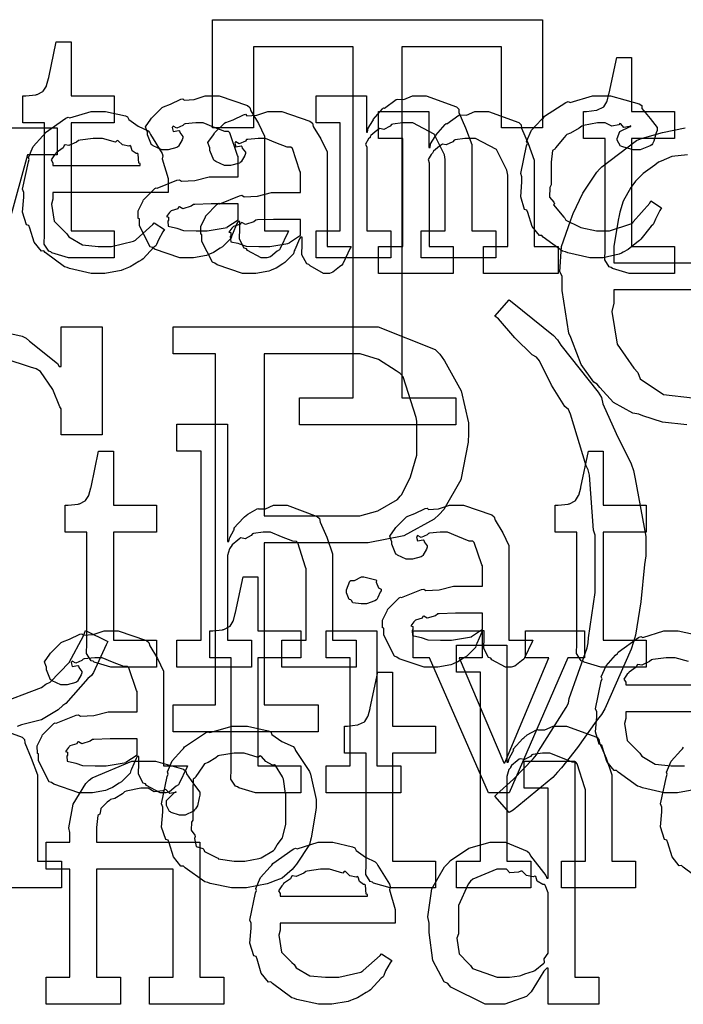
# Model space of a CAD drawing. Extents: x 0 to 8.5, y 0 to 11.
# Tile 246 of 256: x 6.259 to 6.601, y 5.648 to 6.155. Entities that reach past the tile are written whole.
import ezdxf

# ---------------------------------------------------------------- set-up
doc = ezdxf.new("R2010")
doc.units = 0
doc.layers.get('0').update_dxf_attribs({"linetype": 'CONTINUOUS'})

msp = doc.modelspace()

# ---------------------------------------------------------------- linework, layer by layer
at = {"color": 0}
for points in [[(6.40315, 5.96029), (6.43072, 5.96029), (6.43072, 6.14085), (6.3795, 6.14085), (6.3795, 6.09918), (6.35846, 6.09918), (6.35846, 6.15474), (6.52815, 6.15474), (6.52815, 6.09918), (6.50711, 6.09918), (6.50711, 6.14085), (6.45589, 6.14085), (6.45589, 5.96029), (6.48367, 5.96029), (6.48367, 5.9464), (6.40315, 5.9464), (6.40315, 5.96029)], [(6.28733, 6.03228), (6.28429, 6.03228), (6.27572, 6.03483), (6.27518, 6.03532), (6.27414, 6.0356), (6.27175, 6.03928), (6.27192, 6.04449), (6.27192, 6.04617), (6.27192, 6.10172), (6.26085, 6.10172), (6.26085, 6.11561), (6.26237, 6.11561), (6.26237, 6.11561), (6.26747, 6.11615), (6.26779, 6.11626), (6.26812, 6.11632), (6.27106, 6.11783), (6.27126, 6.118), (6.27126, 6.118), (6.27289, 6.12056), (6.273, 6.12082), (6.273, 6.12082), (6.27399, 6.12457), (6.27408, 6.12494), (6.278, 6.14339), (6.2856, 6.14339), (6.2856, 6.11561), (6.30772, 6.11561), (6.30772, 6.10172), (6.2856, 6.10172), (6.2856, 6.04617), (6.30772, 6.04617), (6.30772, 6.03228), (6.30675, 6.03228), (6.30453, 6.03228), (6.30382, 6.03228), (6.30257, 6.03228), (6.29975, 6.03228), (6.29883, 6.03228), (6.29742, 6.03228), (6.29422, 6.03228), (6.29318, 6.03228), (6.29172, 6.03228), (6.28842, 6.03228), (6.28733, 6.03228)], [(6.57579, 6.02425), (6.57275, 6.02425), (6.56418, 6.02681), (6.56364, 6.02729), (6.56261, 6.02756), (6.56022, 6.03125), (6.56039, 6.03646), (6.56039, 6.03814), (6.56039, 6.09369), (6.54932, 6.09369), (6.54932, 6.10758), (6.55083, 6.10758), (6.55083, 6.10758), (6.55593, 6.10813), (6.55626, 6.10824), (6.55658, 6.10829), (6.55951, 6.10981), (6.55974, 6.10997), (6.55974, 6.10997), (6.56136, 6.11253), (6.56147, 6.11279), (6.56147, 6.11279), (6.56244, 6.11654), (6.56256, 6.11692), (6.56646, 6.13536), (6.57406, 6.13536), (6.57406, 6.10758), (6.59619, 6.10758), (6.59619, 6.09369), (6.57406, 6.09369), (6.57406, 6.03814), (6.59619, 6.03814), (6.59619, 6.02425), (6.59521, 6.02425), (6.59299, 6.02425), (6.59229, 6.02425), (6.59104, 6.02425), (6.58822, 6.02425), (6.58729, 6.02425), (6.58589, 6.02425), (6.58268, 6.02425), (6.58165, 6.02425), (6.58018, 6.02425), (6.57688, 6.02425), (6.57579, 6.02425)], [(6.34636, 6.03228), (6.34164, 6.03228), (6.32861, 6.03662), (6.32747, 6.03749), (6.32622, 6.03797), (6.32075, 6.04872), (6.32075, 6.05225), (6.32021, 6.05251), (6.32015, 6.05643), (6.32238, 6.06093), (6.32269, 6.06158), (6.3226, 6.06168), (6.32867, 6.06787), (6.32943, 6.06831), (6.32992, 6.06808), (6.34011, 6.07221), (6.34136, 6.07243), (6.3425, 6.07167), (6.34933, 6.07206), (6.35667, 6.07394), (6.35915, 6.07394), (6.37153, 6.07394), (6.37153, 6.08436), (6.37121, 6.0849), (6.36735, 6.09646), (6.36654, 6.09717), (6.36469, 6.09717), (6.35889, 6.09944), (6.35351, 6.10172), (6.35178, 6.10172), (6.34978, 6.10172), (6.34435, 6.10118), (6.34375, 6.10107), (6.3431, 6.10032), (6.33996, 6.0989), (6.33822, 6.09993), (6.33789, 6.09978), (6.33789, 6.09956), (6.33762, 6.09924), (6.33817, 6.09728), (6.34104, 6.09782), (6.34136, 6.0976), (6.34153, 6.09668), (6.3431, 6.09462), (6.3431, 6.09392), (6.34283, 6.09293), (6.34093, 6.08968), (6.3405, 6.08936), (6.34006, 6.08897), (6.3355, 6.08783), (6.33399, 6.08783), (6.33236, 6.08783), (6.3279, 6.08985), (6.32747, 6.09022), (6.32693, 6.09044), (6.32487, 6.09549), (6.32487, 6.09717), (6.32471, 6.09717), (6.32383, 6.09961), (6.32667, 6.10357), (6.32704, 6.10411), (6.32731, 6.10449), (6.33247, 6.10954), (6.33311, 6.10997), (6.33311, 6.10992), (6.33681, 6.11128), (6.34212, 6.11388), (6.3431, 6.1141), (6.34381, 6.11333), (6.34901, 6.11372), (6.35465, 6.11561), (6.35656, 6.11561), (6.36182, 6.11561), (6.37631, 6.11057), (6.37761, 6.10954), (6.37804, 6.10792), (6.38206, 6.1014), (6.38519, 6.09483), (6.38519, 6.09261), (6.38519, 6.04617), (6.39757, 6.04617), (6.39714, 6.04525), (6.39328, 6.03711), (6.39279, 6.0364), (6.3916, 6.0356), (6.38818, 6.03282), (6.38639, 6.03228), (6.38585, 6.03228), (6.38336, 6.03228), (6.37642, 6.03608), (6.37587, 6.03683), (6.37468, 6.03722), (6.37224, 6.04183), (6.3724, 6.04753), (6.3724, 6.04943), (6.3724, 6.05094), (6.37153, 6.05094), (6.37099, 6.04997), (6.3686, 6.04438), (6.36828, 6.04378), (6.36794, 6.04232), (6.36399, 6.03836), (6.3635, 6.03792), (6.36236, 6.03722), (6.35894, 6.035), (6.35682, 6.03407), (6.35612, 6.03381), (6.35525, 6.03342), (6.34858, 6.03228), (6.34636, 6.03228)], [(6.41174, 6.04617), (6.4241, 6.04617), (6.4241, 6.10172), (6.41174, 6.10172), (6.41174, 6.11561), (6.43756, 6.11561), (6.43756, 6.09694), (6.43821, 6.09694), (6.43821, 6.09694), (6.43847, 6.0989), (6.44086, 6.10271), (6.44125, 6.10325), (6.44114, 6.10331), (6.4459, 6.10889), (6.44646, 6.10932), (6.44683, 6.10915), (6.4529, 6.11361), (6.45361, 6.11388), (6.45361, 6.11388), (6.45687, 6.11367), (6.46126, 6.11561), (6.46272, 6.11561), (6.46832, 6.11561), (6.48394, 6.10986), (6.48508, 6.10867), (6.48519, 6.10693), (6.48861, 6.09907), (6.49181, 6.0905), (6.49181, 6.08762), (6.49181, 6.04617), (6.50418, 6.04617), (6.50418, 6.03228), (6.46576, 6.03228), (6.46576, 6.04617), (6.47814, 6.04617), (6.47814, 6.08285), (6.47771, 6.08529), (6.47244, 6.09592), (6.46153, 6.10172), (6.45796, 6.10172), (6.45611, 6.10172), (6.45117, 6.10101), (6.45057, 6.10086), (6.44982, 6.09999), (6.4465, 6.09831), (6.4445, 6.09874), (6.44407, 6.09847), (6.44299, 6.09771), (6.43989, 6.09521), (6.43961, 6.0944), (6.43951, 6.09413), (6.43875, 6.09347), (6.43718, 6.09076), (6.43778, 6.08908), (6.43778, 6.08849), (6.43778, 6.04617), (6.45014, 6.04617), (6.45014, 6.03228), (6.41174, 6.03228), (6.41174, 6.04617)], [(6.55669, 6.03228), (6.55251, 6.03228), (6.54118, 6.03483), (6.53999, 6.03532), (6.53857, 6.0356), (6.52865, 6.04292), (6.52783, 6.04378), (6.52664, 6.04372), (6.52289, 6.04833), (6.52067, 6.05556), (6.52024, 6.05681), (6.51899, 6.05718), (6.51699, 6.06369), (6.51764, 6.0714), (6.51764, 6.07394), (6.51699, 6.07557), (6.51997, 6.08985), (6.52046, 6.0911), (6.52001, 6.09212), (6.52257, 6.09793), (6.52778, 6.10346), (6.52869, 6.10433), (6.52919, 6.10504), (6.54025, 6.11214), (6.5415, 6.11257), (6.54243, 6.11219), (6.55393, 6.11561), (6.55778, 6.11561), (6.56315, 6.11561), (6.57796, 6.11149), (6.57926, 6.11062), (6.57943, 6.10906), (6.58356, 6.10385), (6.58729, 6.09933), (6.58729, 6.09782), (6.58675, 6.09651), (6.58556, 6.09233), (6.58485, 6.09082), (6.58447, 6.09044), (6.58356, 6.08979), (6.5785, 6.08783), (6.57688, 6.08783), (6.57493, 6.08783), (6.5695, 6.08931), (6.56907, 6.08957), (6.56836, 6.08974), (6.56668, 6.09272), (6.56668, 6.09369), (6.56668, 6.09369), (6.56808, 6.09717), (6.56842, 6.09739), (6.56842, 6.09739), (6.57308, 6.09967), (6.57362, 6.09978), (6.57362, 6.10021), (6.57303, 6.09972), (6.5701, 6.09928), (6.56853, 6.10124), (6.56799, 6.10129), (6.56743, 6.10058), (6.56386, 6.09993), (6.56044, 6.10172), (6.55931, 6.10172), (6.55658, 6.10172), (6.54926, 6.10032), (6.54844, 6.09999), (6.5471, 6.09896), (6.54264, 6.0964), (6.54069, 6.09565), (6.54021, 6.09521), (6.53939, 6.09413), (6.53489, 6.08876), (6.53456, 6.08806), (6.53331, 6.0874), (6.53261, 6.08138), (6.53261, 6.07937), (6.53261, 6.06982), (6.53201, 6.06847), (6.5319, 6.06347), (6.53401, 6.06082), (6.53435, 6.06006), (6.5339, 6.05957), (6.53917, 6.05322), (6.53976, 6.05268), (6.54015, 6.05165), (6.54719, 6.04824), (6.54801, 6.0479), (6.54801, 6.04785), (6.55599, 6.04617), (6.55865, 6.04617), (6.56267, 6.04617), (6.57374, 6.04964), (6.57471, 6.05029), (6.57493, 6.05067), (6.58344, 6.06044), (6.58404, 6.06158), (6.58946, 6.05789), (6.5886, 6.05653), (6.58632, 6.05214), (6.5855, 6.05003), (6.58513, 6.04943), (6.58415, 6.0485), (6.57883, 6.04189), (6.57818, 6.04118), (6.57671, 6.04004), (6.57226, 6.03651), (6.56972, 6.0351), (6.56885, 6.03467), (6.56765, 6.03407), (6.5594, 6.03228), (6.55669, 6.03228)], [(6.30013, 6.02425), (6.29601, 6.02425), (6.28483, 6.02681), (6.28364, 6.02729), (6.28222, 6.02756), (6.27229, 6.03489), (6.27149, 6.03575), (6.27029, 6.03569), (6.26654, 6.04031), (6.26432, 6.04753), (6.26389, 6.04878), (6.26264, 6.04915), (6.26064, 6.05567), (6.26129, 6.06337), (6.26129, 6.06592), (6.26064, 6.06749), (6.26361, 6.0816), (6.26411, 6.08285), (6.26367, 6.08388), (6.26611, 6.08951), (6.27106, 6.095), (6.27192, 6.09586), (6.2724, 6.09663), (6.28288, 6.10406), (6.28407, 6.10454), (6.28504, 6.10417), (6.29585, 6.10758), (6.29949, 6.10758), (6.30328, 6.10758), (6.31353, 6.10525), (6.31467, 6.10476), (6.31532, 6.1034), (6.32015, 6.09999), (6.32519, 6.0976), (6.32596, 6.09674), (6.32644, 6.09565), (6.33247, 6.08599), (6.3329, 6.08479), (6.33251, 6.08322), (6.3355, 6.07303), (6.3355, 6.06961), (6.3355, 6.06592), (6.27626, 6.06592), (6.27626, 6.06244), (6.27556, 6.05985), (6.27692, 6.05106), (6.28222, 6.04574), (6.28342, 6.04465), (6.28444, 6.04303), (6.29144, 6.03896), (6.29958, 6.03814), (6.30231, 6.03814), (6.30643, 6.03814), (6.31776, 6.04085), (6.31879, 6.04139), (6.31901, 6.04172), (6.32775, 6.04943), (6.32835, 6.05029), (6.33376, 6.04682), (6.33279, 6.04563), (6.33051, 6.04144), (6.32964, 6.03901), (6.32921, 6.03836), (6.32824, 6.03765), (6.32275, 6.03174), (6.32206, 6.03119), (6.32053, 6.03028), (6.31597, 6.02756), (6.31337, 6.02653), (6.3125, 6.02621), (6.31131, 6.02572), (6.3029, 6.02425), (6.30013, 6.02425)], [(6.37853, 6.02425), (6.37381, 6.02425), (6.36079, 6.0286), (6.35965, 6.02946), (6.3584, 6.02994), (6.35292, 6.04069), (6.35292, 6.04422), (6.35238, 6.04449), (6.35232, 6.04839), (6.35454, 6.0529), (6.35487, 6.05354), (6.35476, 6.05365), (6.36083, 6.05985), (6.3616, 6.06028), (6.36208, 6.06006), (6.37229, 6.06418), (6.37354, 6.0644), (6.37468, 6.06364), (6.38151, 6.06401), (6.38883, 6.06592), (6.39133, 6.06592), (6.40369, 6.06592), (6.40369, 6.07633), (6.40338, 6.07688), (6.39953, 6.08843), (6.39871, 6.08914), (6.39686, 6.08914), (6.39106, 6.09142), (6.38569, 6.09369), (6.38396, 6.09369), (6.38194, 6.09369), (6.37651, 6.09315), (6.37592, 6.09304), (6.37528, 6.09229), (6.37213, 6.09088), (6.37039, 6.0919), (6.37007, 6.09174), (6.37007, 6.09153), (6.36979, 6.09119), (6.37033, 6.08925), (6.37321, 6.08979), (6.37354, 6.08957), (6.37369, 6.08865), (6.37528, 6.08658), (6.37528, 6.08589), (6.375, 6.0849), (6.3731, 6.08165), (6.37267, 6.08132), (6.37224, 6.08094), (6.36768, 6.07981), (6.36615, 6.07981), (6.36453, 6.07981), (6.36008, 6.08182), (6.35965, 6.08219), (6.3591, 6.08242), (6.35704, 6.08746), (6.35704, 6.08914), (6.35688, 6.08914), (6.35601, 6.09158), (6.35883, 6.09554), (6.35921, 6.09608), (6.35949, 6.09646), (6.36464, 6.10151), (6.36529, 6.10194), (6.36529, 6.10189), (6.36897, 6.10325), (6.37429, 6.10585), (6.37528, 6.10607), (6.37597, 6.10531), (6.38118, 6.10568), (6.38683, 6.10758), (6.38872, 6.10758), (6.39399, 6.10758), (6.40847, 6.10254), (6.40978, 6.10151), (6.41021, 6.09988), (6.41422, 6.09337), (6.41737, 6.08681), (6.41737, 6.08458), (6.41737, 6.03814), (6.42974, 6.03814), (6.42931, 6.03722), (6.42546, 6.02908), (6.42497, 6.02838), (6.42378, 6.02756), (6.42036, 6.02479), (6.41857, 6.02425), (6.41803, 6.02425), (6.41553, 6.02425), (6.40858, 6.02806), (6.40804, 6.02881), (6.40685, 6.02919), (6.4044, 6.03381), (6.40457, 6.0395), (6.40457, 6.04139), (6.40457, 6.04292), (6.40369, 6.04292), (6.40315, 6.04194), (6.40076, 6.03635), (6.40044, 6.03575), (6.40012, 6.03429), (6.39615, 6.03033), (6.39567, 6.02989), (6.39453, 6.02919), (6.39111, 6.02696), (6.389, 6.02604), (6.38829, 6.02576), (6.38743, 6.02539), (6.38075, 6.02425), (6.37853, 6.02425)], [(6.4439, 6.03814), (6.45628, 6.03814), (6.45628, 6.09369), (6.4439, 6.09369), (6.4439, 6.10758), (6.46972, 6.10758), (6.46972, 6.08892), (6.47038, 6.08892), (6.47038, 6.08892), (6.47065, 6.09088), (6.47304, 6.09467), (6.47342, 6.09521), (6.47331, 6.09526), (6.47808, 6.10086), (6.47863, 6.10129), (6.479, 6.10113), (6.48508, 6.10558), (6.48579, 6.10585), (6.48579, 6.10585), (6.48904, 6.10563), (6.49343, 6.10758), (6.4949, 6.10758), (6.50049, 6.10758), (6.51611, 6.10183), (6.51725, 6.10064), (6.51736, 6.0989), (6.52078, 6.09104), (6.52399, 6.08247), (6.52399, 6.07958), (6.52399, 6.03814), (6.53635, 6.03814), (6.53635, 6.02425), (6.49794, 6.02425), (6.49794, 6.03814), (6.51031, 6.03814), (6.51031, 6.07482), (6.50988, 6.07726), (6.50461, 6.08789), (6.49371, 6.09369), (6.49013, 6.09369), (6.48828, 6.09369), (6.48335, 6.09299), (6.48275, 6.09283), (6.48199, 6.09196), (6.47868, 6.09028), (6.47667, 6.09071), (6.47624, 6.09044), (6.47515, 6.08968), (6.47206, 6.08718), (6.47179, 6.08637), (6.47168, 6.0861), (6.47092, 6.08544), (6.46935, 6.08274), (6.46994, 6.08106), (6.46994, 6.08046), (6.46994, 6.03814), (6.48232, 6.03814), (6.48232, 6.02425), (6.4439, 6.02425), (6.4439, 6.03814)], [(6.27626, 6.07981), (6.32118, 6.07981), (6.32118, 6.08068), (6.32042, 6.08094), (6.3201, 6.0855), (6.31988, 6.08589), (6.31917, 6.08583), (6.317, 6.08735), (6.3164, 6.08974), (6.31597, 6.09), (6.31526, 6.08963), (6.31212, 6.09028), (6.3099, 6.0925), (6.30925, 6.09261), (6.30854, 6.09174), (6.30171, 6.09369), (6.29949, 6.09369), (6.29699, 6.09369), (6.29021, 6.09283), (6.2895, 6.09261), (6.28842, 6.09174), (6.28444, 6.08996), (6.28256, 6.09028), (6.28212, 6.09), (6.28157, 6.08886), (6.278, 6.08632), (6.27778, 6.08589), (6.27701, 6.08529), (6.27533, 6.08263), (6.27626, 6.08117), (6.27626, 6.08068), (6.27626, 6.07981)], [(6.35221, 6.04617), (6.35563, 6.04617), (6.3649, 6.04764), (6.36589, 6.0479), (6.36583, 6.04807), (6.37153, 6.05186), (6.37153, 6.05311), (6.37153, 6.06006), (6.36068, 6.06006), (6.35764, 6.06006), (6.34933, 6.05974), (6.34853, 6.05963), (6.34744, 6.05875), (6.34315, 6.0574), (6.34136, 6.05849), (6.34093, 6.05832), (6.34056, 6.05751), (6.33703, 6.05637), (6.33681, 6.05615), (6.33621, 6.05556), (6.33464, 6.0535), (6.33572, 6.05322), (6.33572, 6.05311), (6.33572, 6.0516), (6.33535, 6.05117), (6.33561, 6.04856), (6.33931, 6.04775), (6.34006, 6.04747), (6.34006, 6.04747), (6.34353, 6.04633), (6.35004, 6.04617), (6.35221, 6.04617)], [(6.38439, 6.03814), (6.38781, 6.03814), (6.39708, 6.03961), (6.39806, 6.03988), (6.398, 6.04004), (6.40369, 6.04383), (6.40369, 6.04508), (6.40369, 6.05203), (6.39285, 6.05203), (6.38981, 6.05203), (6.38151, 6.05171), (6.38069, 6.0516), (6.37961, 6.05072), (6.37532, 6.04937), (6.37354, 6.05046), (6.3731, 6.05029), (6.37272, 6.04949), (6.36919, 6.04833), (6.36897, 6.04812), (6.36838, 6.04753), (6.36681, 6.04546), (6.36789, 6.04519), (6.36789, 6.04508), (6.36789, 6.04357), (6.36751, 6.04313), (6.36778, 6.04053), (6.37147, 6.03971), (6.37224, 6.03944), (6.37224, 6.03944), (6.37571, 6.03831), (6.38222, 6.03814), (6.38439, 6.03814)], [(6.50364, 5.75526), (6.5045, 5.75608), (6.51329, 5.764), (6.52349, 5.77447), (6.52512, 5.77653), (6.52615, 5.77843), (6.54047, 5.80083), (6.54161, 5.80322), (6.54194, 5.80561), (6.55122, 5.83154), (6.55181, 5.83425), (6.55186, 5.83669), (6.55528, 5.86014), (6.55528, 5.86789), (6.55528, 5.8896), (6.55447, 5.89219), (6.55236, 5.92051), (6.55181, 5.92324), (6.55072, 5.92518), (6.54269, 5.95188), (6.54161, 5.95426), (6.53965, 5.95568), (6.53288, 5.96674), (6.52675, 5.97917), (6.52512, 5.98118), (6.52294, 5.98226), (6.51406, 5.9911), (6.50558, 6.00082), (6.50364, 6.00222), (6.51101, 6.01069), (6.51253, 6.00939), (6.5339, 5.99224), (6.53597, 5.99007), (6.53771, 5.98736), (6.55686, 5.96317), (6.55854, 5.96035), (6.55919, 5.95708), (6.56614, 5.94185), (6.57394, 5.92626), (6.57503, 5.92279), (6.57596, 5.91862), (6.58132, 5.88889), (6.58132, 5.87896), (6.58068, 5.87446), (6.57878, 5.85519), (6.57607, 5.83817), (6.57503, 5.83469), (6.57383, 5.83094), (6.56022, 5.80018), (6.55854, 5.79736), (6.55583, 5.79383), (6.54628, 5.78039), (6.53803, 5.76981), (6.53597, 5.76764), (6.53358, 5.76492), (6.51307, 5.7481), (6.51101, 5.74681), (6.50364, 5.75526)], [(6.33806, 5.80236), (6.35997, 5.80236), (6.35997, 5.98292), (6.33806, 5.98292), (6.33806, 5.99681), (6.43311, 5.99681), (6.44368, 5.99681), (6.47299, 5.98508), (6.47542, 5.98269), (6.47781, 5.97928), (6.48639, 5.96386), (6.49018, 5.94743), (6.49018, 5.94189), (6.49001, 5.93739), (6.48617, 5.91797), (6.47749, 5.90272), (6.47499, 5.90022), (6.47244, 5.89779), (6.45682, 5.88926), (6.43853, 5.88569), (6.43246, 5.88569), (6.38493, 5.88569), (6.38493, 5.80236), (6.41271, 5.80236), (6.41271, 5.78847), (6.33806, 5.78847), (6.33806, 5.80236)], [(6.38493, 5.89958), (6.43115, 5.89958), (6.43419, 5.89958), (6.44342, 5.90207), (6.45361, 5.90793), (6.45503, 5.90956), (6.45574, 5.91043), (6.46035, 5.9196), (6.46349, 5.93067), (6.46349, 5.93431), (6.46349, 5.94819), (6.46326, 5.95003), (6.45643, 5.97108), (6.45503, 5.97271), (6.45296, 5.97412), (6.4439, 5.97993), (6.43431, 5.98292), (6.43115, 5.98292), (6.38493, 5.98292), (6.38493, 5.89958)], [(6.34011, 5.83556), (6.35249, 5.83556), (6.35249, 5.93278), (6.34011, 5.93278), (6.34011, 5.94667), (6.36615, 5.94667), (6.36615, 5.88633), (6.36681, 5.88633), (6.36681, 5.88633), (6.36729, 5.88829), (6.36931, 5.89208), (6.36963, 5.89264), (6.36936, 5.89312), (6.37429, 5.89849), (6.37483, 5.89893), (6.37483, 5.89893), (6.37651, 5.90044), (6.38129, 5.90306), (6.382, 5.90326), (6.38206, 5.90306), (6.38558, 5.90306), (6.38986, 5.905), (6.39133, 5.905), (6.39686, 5.905), (6.41233, 5.89925), (6.41347, 5.89806), (6.41374, 5.89632), (6.41726, 5.88846), (6.42019, 5.87989), (6.42019, 5.87701), (6.42019, 5.83556), (6.43235, 5.83556), (6.43235, 5.82167), (6.39415, 5.82167), (6.39415, 5.83556), (6.40653, 5.83556), (6.40653, 5.87224), (6.40625, 5.8731), (6.40235, 5.88558), (6.40153, 5.88633), (6.39974, 5.88639), (6.39382, 5.88878), (6.38818, 5.89111), (6.38633, 5.89111), (6.3845, 5.89111), (6.37956, 5.8904), (6.37896, 5.89025), (6.37831, 5.88938), (6.37517, 5.88769), (6.37294, 5.88813), (6.37244, 5.88786), (6.37147, 5.88704), (6.36854, 5.8846), (6.36806, 5.88379), (6.36789, 5.88351), (6.36708, 5.8826), (6.36615, 5.87907), (6.36615, 5.87788), (6.36615, 5.83556), (6.37853, 5.83556), (6.37853, 5.82167), (6.34011, 5.82167), (6.34011, 5.83556)], [(6.30908, 5.82167), (6.30604, 5.82167), (6.29747, 5.82422), (6.29693, 5.82471), (6.2959, 5.82497), (6.29351, 5.82867), (6.29368, 5.83388), (6.29368, 5.83556), (6.29368, 5.89111), (6.28261, 5.89111), (6.28261, 5.905), (6.28413, 5.905), (6.28413, 5.905), (6.28922, 5.90554), (6.28956, 5.90565), (6.28988, 5.90571), (6.29281, 5.90722), (6.29303, 5.90739), (6.29303, 5.90739), (6.29465, 5.90994), (6.29476, 5.91021), (6.29476, 5.91021), (6.29574, 5.91396), (6.29585, 5.91433), (6.29975, 5.93278), (6.30735, 5.93278), (6.30735, 5.905), (6.32949, 5.905), (6.32949, 5.89111), (6.30735, 5.89111), (6.30735, 5.83556), (6.32949, 5.83556), (6.32949, 5.82167), (6.3285, 5.82167), (6.32628, 5.82167), (6.32557, 5.82167), (6.32433, 5.82167), (6.3215, 5.82167), (6.32058, 5.82167), (6.31917, 5.82167), (6.31597, 5.82167), (6.31494, 5.82167), (6.31347, 5.82167), (6.31017, 5.82167), (6.30908, 5.82167)], [(6.56125, 5.82167), (6.55821, 5.82167), (6.54964, 5.82422), (6.5491, 5.82471), (6.54807, 5.82497), (6.54568, 5.82867), (6.54585, 5.83388), (6.54585, 5.83556), (6.54585, 5.89111), (6.53478, 5.89111), (6.53478, 5.905), (6.53629, 5.905), (6.53629, 5.905), (6.54139, 5.90554), (6.54172, 5.90565), (6.54204, 5.90571), (6.54497, 5.90722), (6.54519, 5.90739), (6.54519, 5.90739), (6.54682, 5.90994), (6.54693, 5.91021), (6.54693, 5.91021), (6.5479, 5.91396), (6.54801, 5.91433), (6.55192, 5.93278), (6.55951, 5.93278), (6.55951, 5.905), (6.58165, 5.905), (6.58165, 5.89111), (6.55951, 5.89111), (6.55951, 5.83556), (6.58165, 5.83556), (6.58165, 5.82167), (6.58068, 5.82167), (6.57844, 5.82167), (6.57775, 5.82167), (6.5765, 5.82167), (6.57368, 5.82167), (6.57275, 5.82167), (6.57135, 5.82167), (6.56814, 5.82167), (6.56711, 5.82167), (6.56565, 5.82167), (6.56233, 5.82167), (6.56125, 5.82167)], [(6.47211, 5.82167), (6.46739, 5.82167), (6.45437, 5.82601), (6.45324, 5.82688), (6.45199, 5.82736), (6.4465, 5.83811), (6.4465, 5.84164), (6.44596, 5.8419), (6.4459, 5.84581), (6.44814, 5.85032), (6.44846, 5.85097), (6.44835, 5.85107), (6.45443, 5.85726), (6.45518, 5.85769), (6.45568, 5.85747), (6.46588, 5.8616), (6.46712, 5.86182), (6.46826, 5.86106), (6.4751, 5.86143), (6.48242, 5.86333), (6.48492, 5.86333), (6.49729, 5.86333), (6.49729, 5.87375), (6.49696, 5.87429), (6.49311, 5.88585), (6.49229, 5.88656), (6.49046, 5.88656), (6.48465, 5.88883), (6.47928, 5.89111), (6.47754, 5.89111), (6.47553, 5.89111), (6.47011, 5.89057), (6.46951, 5.89046), (6.46886, 5.88971), (6.46571, 5.88829), (6.46397, 5.88932), (6.46365, 5.88917), (6.46365, 5.88894), (6.46338, 5.88861), (6.46392, 5.88667), (6.46679, 5.88721), (6.46712, 5.88699), (6.46729, 5.88607), (6.46886, 5.884), (6.46886, 5.88331), (6.46858, 5.88232), (6.46669, 5.87907), (6.46625, 5.87875), (6.46582, 5.87836), (6.46126, 5.87722), (6.45975, 5.87722), (6.45811, 5.87722), (6.45367, 5.87924), (6.45324, 5.87961), (6.45269, 5.87983), (6.45063, 5.88488), (6.45063, 5.88656), (6.45047, 5.88656), (6.4496, 5.889), (6.45242, 5.89296), (6.45281, 5.8935), (6.45307, 5.89388), (6.45822, 5.89893), (6.45888, 5.89936), (6.45888, 5.89931), (6.46257, 5.90067), (6.46789, 5.90326), (6.46886, 5.90349), (6.46957, 5.90272), (6.47478, 5.9031), (6.48042, 5.905), (6.48232, 5.905), (6.48757, 5.905), (6.50206, 5.89996), (6.50336, 5.89893), (6.50379, 5.89729), (6.50782, 5.89079), (6.51096, 5.88422), (6.51096, 5.882), (6.51096, 5.83556), (6.52333, 5.83556), (6.52289, 5.83464), (6.51904, 5.8265), (6.51856, 5.82579), (6.51736, 5.82497), (6.51394, 5.82221), (6.51215, 5.82167), (6.51161, 5.82167), (6.50911, 5.82167), (6.50217, 5.82547), (6.50163, 5.82622), (6.50043, 5.82661), (6.49799, 5.83122), (6.49815, 5.83692), (6.49815, 5.83882), (6.49815, 5.84033), (6.49729, 5.84033), (6.49675, 5.83936), (6.49436, 5.83376), (6.49403, 5.83317), (6.49371, 5.83171), (6.48975, 5.82775), (6.48926, 5.82731), (6.48812, 5.82661), (6.48469, 5.82438), (6.48258, 5.82346), (6.48188, 5.82319), (6.48101, 5.82281), (6.47433, 5.82167), (6.47211, 5.82167)], [(6.38346, 5.75706), (6.38043, 5.75706), (6.37185, 5.7596), (6.37131, 5.7601), (6.37028, 5.76036), (6.36789, 5.76406), (6.36806, 5.76926), (6.36806, 5.77094), (6.36806, 5.8265), (6.35699, 5.8265), (6.35699, 5.84039), (6.35851, 5.84039), (6.35851, 5.84039), (6.36361, 5.84093), (6.36393, 5.84104), (6.36426, 5.8411), (6.36719, 5.84261), (6.3674, 5.84278), (6.3674, 5.84278), (6.36903, 5.84532), (6.36914, 5.8456), (6.36914, 5.8456), (6.37011, 5.84933), (6.37022, 5.84972), (6.37414, 5.86817), (6.38172, 5.86817), (6.38172, 5.84039), (6.40386, 5.84039), (6.40386, 5.8265), (6.38172, 5.8265), (6.38172, 5.77094), (6.40386, 5.77094), (6.40386, 5.75706), (6.40289, 5.75706), (6.40067, 5.75706), (6.39996, 5.75706), (6.39871, 5.75706), (6.39589, 5.75706), (6.39497, 5.75706), (6.39356, 5.75706), (6.39035, 5.75706), (6.38932, 5.75706), (6.38786, 5.75706), (6.38456, 5.75706), (6.38346, 5.75706)], [(6.43625, 5.85428), (6.43485, 5.85428), (6.43067, 5.85476), (6.42985, 5.85596), (6.42953, 5.85622), (6.42876, 5.85639), (6.42736, 5.85986), (6.42736, 5.861), (6.42736, 5.86143), (6.42736, 5.86143), (6.42914, 5.86589), (6.42953, 5.86621), (6.42953, 5.86621), (6.43147, 5.86621), (6.43506, 5.86817), (6.43625, 5.86817), (6.43625, 5.86817), (6.44239, 5.86654), (6.44276, 5.86621), (6.44265, 5.86535), (6.44374, 5.86253), (6.44515, 5.86171), (6.44515, 5.86143), (6.44515, 5.861), (6.44461, 5.86025), (6.44342, 5.85758), (6.44299, 5.85644), (6.44276, 5.85622), (6.44185, 5.85574), (6.43761, 5.85428), (6.43625, 5.85428)], [(6.47797, 5.83556), (6.48139, 5.83556), (6.49067, 5.83703), (6.49164, 5.83729), (6.4916, 5.83746), (6.49729, 5.84125), (6.49729, 5.8425), (6.49729, 5.84944), (6.48643, 5.84944), (6.4834, 5.84944), (6.4751, 5.84912), (6.47428, 5.84901), (6.47319, 5.84814), (6.46892, 5.84679), (6.46712, 5.84788), (6.46669, 5.84771), (6.46631, 5.8469), (6.46278, 5.84576), (6.46257, 5.84554), (6.46197, 5.84494), (6.46039, 5.84289), (6.46149, 5.84261), (6.46149, 5.8425), (6.46149, 5.84099), (6.4611, 5.84056), (6.46137, 5.83794), (6.46506, 5.83713), (6.46582, 5.83686), (6.46582, 5.83686), (6.46929, 5.83572), (6.47581, 5.83556), (6.47797, 5.83556)], [(6.29438, 5.75706), (6.28965, 5.75706), (6.27664, 5.76139), (6.2755, 5.76226), (6.27425, 5.76275), (6.26878, 5.77349), (6.26878, 5.77701), (6.26824, 5.77729), (6.26818, 5.78119), (6.2704, 5.78569), (6.27072, 5.78635), (6.27061, 5.78646), (6.27669, 5.79264), (6.27746, 5.79308), (6.27794, 5.79286), (6.28814, 5.79699), (6.28939, 5.79719), (6.29053, 5.79644), (6.29736, 5.79682), (6.30469, 5.79872), (6.30718, 5.79872), (6.31956, 5.79872), (6.31956, 5.80914), (6.31922, 5.80968), (6.31538, 5.82124), (6.31456, 5.82194), (6.31272, 5.82194), (6.30692, 5.82422), (6.30154, 5.8265), (6.29981, 5.8265), (6.29779, 5.8265), (6.29237, 5.82596), (6.29178, 5.82585), (6.29113, 5.82508), (6.28797, 5.82368), (6.28624, 5.82471), (6.28592, 5.82454), (6.28592, 5.82433), (6.28564, 5.824), (6.28618, 5.82206), (6.28907, 5.8226), (6.28939, 5.82238), (6.28956, 5.82146), (6.29113, 5.81939), (6.29113, 5.81868), (6.29085, 5.81771), (6.28896, 5.81446), (6.28851, 5.81413), (6.28808, 5.81375), (6.28353, 5.81261), (6.28201, 5.81261), (6.28039, 5.81261), (6.27593, 5.81461), (6.2755, 5.815), (6.27496, 5.81521), (6.27289, 5.82026), (6.27289, 5.82194), (6.27274, 5.82194), (6.27186, 5.82438), (6.27468, 5.82835), (6.27507, 5.82889), (6.27533, 5.82926), (6.28049, 5.83431), (6.28114, 5.83475), (6.28114, 5.83469), (6.28483, 5.83604), (6.29015, 5.83865), (6.29113, 5.83886), (6.29183, 5.83811), (6.29704, 5.83849), (6.30268, 5.84039), (6.30458, 5.84039), (6.30985, 5.84039), (6.32433, 5.83535), (6.32563, 5.83431), (6.32607, 5.83268), (6.33008, 5.82617), (6.33322, 5.81961), (6.33322, 5.81739), (6.33322, 5.77094), (6.3456, 5.77094), (6.34517, 5.77001), (6.34131, 5.76188), (6.34082, 5.76118), (6.33963, 5.76036), (6.33621, 5.7576), (6.33442, 5.75706), (6.33388, 5.75706), (6.33138, 5.75706), (6.32443, 5.76085), (6.32389, 5.76161), (6.32269, 5.76199), (6.32026, 5.7666), (6.32042, 5.77229), (6.32042, 5.77419), (6.32042, 5.77572), (6.31956, 5.77572), (6.31901, 5.77474), (6.31663, 5.76915), (6.31629, 5.76856), (6.31597, 5.76708), (6.31201, 5.76313), (6.31153, 5.76269), (6.31039, 5.76199), (6.30697, 5.75976), (6.30485, 5.75885), (6.30414, 5.75857), (6.30328, 5.75819), (6.2966, 5.75706), (6.29438, 5.75706)], [(6.41694, 5.77094), (6.42931, 5.77094), (6.42931, 5.8265), (6.41694, 5.8265), (6.41694, 5.84039), (6.44299, 5.84039), (6.44299, 5.77094), (6.45535, 5.77094), (6.45535, 5.75706), (6.41694, 5.75706), (6.41694, 5.77094)], [(6.47006, 5.8265), (6.46158, 5.8265), (6.46158, 5.84039), (6.49718, 5.84039), (6.49718, 5.8265), (6.48525, 5.8265), (6.50825, 5.77246), (6.5089, 5.77246), (6.53147, 5.8265), (6.51953, 5.8265), (6.51953, 5.84039), (6.54992, 5.84039), (6.54992, 5.8265), (6.54124, 5.8265), (6.51107, 5.75706), (6.50043, 5.75706), (6.47006, 5.8265)], [(6.48389, 5.72194), (6.49625, 5.72194), (6.49625, 5.81917), (6.48389, 5.81917), (6.48389, 5.83306), (6.50993, 5.83306), (6.50993, 5.77274), (6.51058, 5.77274), (6.51058, 5.77274), (6.51107, 5.77468), (6.51307, 5.77849), (6.5134, 5.77903), (6.51313, 5.77951), (6.51807, 5.78489), (6.51861, 5.78532), (6.51861, 5.78532), (6.52029, 5.78683), (6.52507, 5.78944), (6.52576, 5.78965), (6.52582, 5.78944), (6.52935, 5.78944), (6.53364, 5.79139), (6.5351, 5.79139), (6.54064, 5.79139), (6.5561, 5.78564), (6.55724, 5.78444), (6.55751, 5.78271), (6.56104, 5.77485), (6.56396, 5.76628), (6.56396, 5.7634), (6.56396, 5.72194), (6.57611, 5.72194), (6.57611, 5.70806), (6.53792, 5.70806), (6.53792, 5.72194), (6.55029, 5.72194), (6.55029, 5.75863), (6.55003, 5.7595), (6.54611, 5.77197), (6.54531, 5.77274), (6.54351, 5.77279), (6.5376, 5.77518), (6.53196, 5.7775), (6.53011, 5.7775), (6.52826, 5.7775), (6.52333, 5.77681), (6.52274, 5.77664), (6.52208, 5.77576), (6.51893, 5.77408), (6.51671, 5.77453), (6.51622, 5.77425), (6.51525, 5.77344), (6.51232, 5.771), (6.51183, 5.77018), (6.51167, 5.76992), (6.51085, 5.76899), (6.50993, 5.76546), (6.50993, 5.76426), (6.50993, 5.72194), (6.52229, 5.72194), (6.52229, 5.70806), (6.48389, 5.70806), (6.48389, 5.72194)], [(6.45281, 5.70806), (6.44976, 5.70806), (6.44119, 5.71061), (6.44065, 5.7111), (6.43961, 5.71137), (6.43722, 5.71506), (6.43739, 5.72026), (6.43739, 5.72194), (6.43739, 5.7775), (6.42632, 5.7775), (6.42632, 5.79139), (6.42785, 5.79139), (6.42785, 5.79139), (6.43294, 5.79194), (6.43326, 5.79204), (6.4336, 5.7921), (6.43653, 5.79362), (6.43674, 5.79378), (6.43674, 5.79378), (6.43837, 5.79633), (6.43847, 5.7966), (6.43847, 5.7966), (6.43946, 5.80035), (6.43956, 5.80072), (6.44347, 5.81917), (6.45107, 5.81917), (6.45107, 5.79139), (6.47319, 5.79139), (6.47319, 5.7775), (6.45107, 5.7775), (6.45107, 5.72194), (6.47319, 5.72194), (6.47319, 5.70806), (6.47222, 5.70806), (6.47, 5.70806), (6.46929, 5.70806), (6.46804, 5.70806), (6.46522, 5.70806), (6.46431, 5.70806), (6.46289, 5.70806), (6.45969, 5.70806), (6.45865, 5.70806), (6.45719, 5.70806), (6.45389, 5.70806), (6.45281, 5.70806)], [(6.37229, 5.70806), (6.36822, 5.70806), (6.35721, 5.71044), (6.35601, 5.71089), (6.35449, 5.71115), (6.34429, 5.71847), (6.34343, 5.71935), (6.34212, 5.71935), (6.33838, 5.72407), (6.33604, 5.73133), (6.33561, 5.73258), (6.33436, 5.73296), (6.33214, 5.73936), (6.33279, 5.74718), (6.33279, 5.74972), (6.33214, 5.75131), (6.33513, 5.7654), (6.33561, 5.76665), (6.33518, 5.76774), (6.33762, 5.77349), (6.34256, 5.77903), (6.34343, 5.77989), (6.34392, 5.78065), (6.35476, 5.78792), (6.35601, 5.78836), (6.35699, 5.78797), (6.36843, 5.79139), (6.37229, 5.79139), (6.37631, 5.79139), (6.3871, 5.7889), (6.38835, 5.78836), (6.38894, 5.787), (6.39415, 5.78347), (6.39985, 5.78087), (6.40072, 5.77989), (6.40104, 5.77881), (6.40826, 5.76796), (6.40875, 5.76665), (6.40924, 5.76514), (6.41178, 5.75358), (6.41178, 5.74972), (6.41151, 5.74815), (6.40924, 5.73389), (6.40875, 5.73258), (6.40826, 5.73047), (6.40158, 5.72032), (6.40072, 5.71935), (6.39942, 5.71761), (6.39432, 5.71311), (6.38954, 5.71143), (6.38835, 5.71089), (6.38644, 5.71018), (6.37582, 5.70806), (6.37229, 5.70806)], [(6.30024, 5.77094), (6.30365, 5.77094), (6.31293, 5.7724), (6.31392, 5.77268), (6.31386, 5.77285), (6.31956, 5.77664), (6.31956, 5.77789), (6.31956, 5.78483), (6.30871, 5.78483), (6.30567, 5.78483), (6.29736, 5.7845), (6.29656, 5.7844), (6.29546, 5.78353), (6.29118, 5.78217), (6.28939, 5.78326), (6.28896, 5.7831), (6.28857, 5.78228), (6.28504, 5.78114), (6.28483, 5.78093), (6.28424, 5.78033), (6.28267, 5.77826), (6.28375, 5.778), (6.28375, 5.77789), (6.28375, 5.77636), (6.28336, 5.77593), (6.28364, 5.77333), (6.28733, 5.77251), (6.28808, 5.77225), (6.28808, 5.77225), (6.29156, 5.77111), (6.29807, 5.77094), (6.30024, 5.77094)], [(6.37229, 5.72194), (6.37494, 5.72194), (6.38217, 5.72325), (6.38292, 5.72347), (6.38346, 5.72364), (6.38981, 5.72738), (6.39031, 5.72781), (6.39031, 5.72781), (6.39165, 5.73031), (6.39442, 5.73394), (6.39464, 5.73454), (6.39464, 5.73454), (6.39615, 5.74089), (6.39615, 5.743), (6.39615, 5.75646), (6.396, 5.75667), (6.39486, 5.76411), (6.39464, 5.76471), (6.39442, 5.76531), (6.39079, 5.771), (6.39031, 5.77143), (6.38921, 5.77132), (6.38579, 5.77311), (6.38368, 5.77576), (6.38292, 5.77599), (6.38194, 5.77522), (6.37468, 5.7775), (6.37229, 5.7775), (6.36951, 5.7775), (6.36199, 5.77626), (6.36122, 5.77599), (6.36008, 5.77501), (6.35612, 5.77257), (6.35422, 5.77186), (6.35385, 5.77143), (6.35331, 5.77035), (6.34972, 5.76535), (6.3495, 5.76471), (6.34842, 5.764), (6.34819, 5.75836), (6.34819, 5.75646), (6.34819, 5.743), (6.3476, 5.74192), (6.34739, 5.73774), (6.34928, 5.73519), (6.3495, 5.73454), (6.34907, 5.73351), (6.34999, 5.72944), (6.35335, 5.72835), (6.35385, 5.72781), (6.35428, 5.72689), (6.36046, 5.72374), (6.36122, 5.72347), (6.36128, 5.7231), (6.36951, 5.72194), (6.37229, 5.72194)], [(6.27279, 5.66211), (6.28494, 5.66211), (6.28494, 5.71767), (6.27279, 5.71767), (6.27279, 5.73156), (6.28494, 5.73156), (6.28494, 5.73654), (6.28444, 5.73899), (6.28668, 5.75125), (6.29324, 5.76183), (6.29492, 5.76346), (6.29639, 5.76476), (6.31689, 5.77322), (6.32379, 5.77322), (6.329, 5.77322), (6.34343, 5.7691), (6.34462, 5.76824), (6.34494, 5.76671), (6.34868, 5.76167), (6.35178, 5.75732), (6.35178, 5.75586), (6.35157, 5.7545), (6.35069, 5.75038), (6.34956, 5.74875), (6.34918, 5.74826), (6.34868, 5.74756), (6.34429, 5.74544), (6.34289, 5.74544), (6.34136, 5.74544), (6.33713, 5.7469), (6.33681, 5.74718), (6.33626, 5.74735), (6.33464, 5.75049), (6.33464, 5.75151), (6.33464, 5.75299), (6.33876, 5.75717), (6.33963, 5.75738), (6.33963, 5.7576), (6.33914, 5.75711), (6.33637, 5.75667), (6.33453, 5.75863), (6.33399, 5.75868), (6.33285, 5.75797), (6.32835, 5.75754), (6.32525, 5.75933), (6.32422, 5.75933), (6.32146, 5.75933), (6.31392, 5.75792), (6.31315, 5.7576), (6.31207, 5.75657), (6.30811, 5.75407), (6.30583, 5.75353), (6.30533, 5.75304), (6.3041, 5.75222), (6.30089, 5.74892), (6.30062, 5.74675), (6.30035, 5.7461), (6.29943, 5.74539), (6.29861, 5.73926), (6.29861, 5.73719), (6.29861, 5.73156), (6.32574, 5.73156), (6.35178, 5.73156), (6.35178, 5.66211), (6.36415, 5.66211), (6.36415, 5.64822), (6.32596, 5.64822), (6.32596, 5.66211), (6.33811, 5.66211), (6.33811, 5.71767), (6.29861, 5.71767), (6.29861, 5.66211), (6.31099, 5.66211), (6.31099, 5.64822), (6.27279, 5.64822), (6.27279, 5.66211)], [(6.5051, 5.64822), (6.49869, 5.64822), (6.48112, 5.65712), (6.47949, 5.65886), (6.47754, 5.65978), (6.47179, 5.67074), (6.46994, 5.68511), (6.46994, 5.68989), (6.46924, 5.69325), (6.47125, 5.70768), (6.47786, 5.71897), (6.47949, 5.72071), (6.48079, 5.72228), (6.49024, 5.72846), (6.50136, 5.73156), (6.5051, 5.73156), (6.50917, 5.73156), (6.52035, 5.72706), (6.52138, 5.72613), (6.52208, 5.72456), (6.53, 5.71442), (6.53049, 5.71311), (6.53114, 5.71311), (6.53114, 5.75933), (6.51878, 5.75933), (6.51878, 5.77322), (6.54482, 5.77322), (6.54482, 5.66211), (6.55718, 5.66211), (6.55718, 5.64822), (6.53114, 5.64822), (6.53114, 5.66689), (6.53049, 5.66689), (6.52892, 5.66525), (6.52512, 5.65918), (6.5224, 5.65462), (6.52138, 5.65365), (6.52001, 5.65229), (6.50879, 5.64822), (6.5051, 5.64822)], [(6.4171, 5.64822), (6.41297, 5.64822), (6.40181, 5.65076), (6.40061, 5.65126), (6.39919, 5.65153), (6.38926, 5.65886), (6.38846, 5.65972), (6.38726, 5.65967), (6.38351, 5.66428), (6.38129, 5.6715), (6.38086, 5.67275), (6.37961, 5.67312), (6.37761, 5.67964), (6.37825, 5.68733), (6.37825, 5.68989), (6.37761, 5.69146), (6.38058, 5.70557), (6.38108, 5.70682), (6.38064, 5.70785), (6.38308, 5.71349), (6.38803, 5.71897), (6.38889, 5.71983), (6.38938, 5.7206), (6.39985, 5.72803), (6.40104, 5.72851), (6.40201, 5.72814), (6.41282, 5.73156), (6.41644, 5.73156), (6.42025, 5.73156), (6.4305, 5.72922), (6.43164, 5.72874), (6.43229, 5.72738), (6.43712, 5.72396), (6.44217, 5.72157), (6.44293, 5.72071), (6.44342, 5.71962), (6.44943, 5.70996), (6.44987, 5.70876), (6.44949, 5.70719), (6.45247, 5.697), (6.45247, 5.69358), (6.45247, 5.68989), (6.39324, 5.68989), (6.39324, 5.68642), (6.39253, 5.68381), (6.39388, 5.67503), (6.39919, 5.66971), (6.40039, 5.66862), (6.40142, 5.66699), (6.40842, 5.66292), (6.41656, 5.66211), (6.41928, 5.66211), (6.42339, 5.66211), (6.43474, 5.66482), (6.43576, 5.66536), (6.43599, 5.66569), (6.44472, 5.67339), (6.44532, 5.67426), (6.45074, 5.67079), (6.44976, 5.6696), (6.44749, 5.66542), (6.44661, 5.66297), (6.44618, 5.66233), (6.44521, 5.66162), (6.43972, 5.65571), (6.43901, 5.65517), (6.4375, 5.65424), (6.43294, 5.65153), (6.43033, 5.6505), (6.42947, 5.65018), (6.42828, 5.64968), (6.41986, 5.64822), (6.4171, 5.64822)], [(6.39324, 5.70378), (6.43815, 5.70378), (6.43815, 5.70464), (6.43739, 5.70492), (6.43707, 5.70947), (6.43685, 5.70985), (6.43614, 5.70979), (6.43397, 5.71132), (6.43338, 5.71371), (6.43294, 5.71397), (6.43224, 5.7136), (6.4291, 5.71425), (6.42686, 5.71647), (6.42622, 5.71658), (6.42551, 5.71571), (6.41868, 5.71767), (6.41644, 5.71767), (6.41396, 5.71767), (6.40717, 5.71679), (6.40647, 5.71658), (6.40539, 5.71571), (6.40142, 5.71392), (6.39953, 5.71425), (6.39908, 5.71397), (6.39854, 5.71283), (6.39497, 5.71029), (6.39475, 5.70985), (6.39399, 5.70925), (6.39231, 5.7066), (6.39324, 5.70514), (6.39324, 5.70464), (6.39324, 5.70378)], [(6.50922, 5.66211), (6.51118, 5.66211), (6.51639, 5.66287), (6.51704, 5.66297), (6.51704, 5.66297), (6.51915, 5.66396), (6.52365, 5.66531), (6.52419, 5.66558), (6.52419, 5.66558), (6.52886, 5.66932), (6.52919, 5.66971), (6.52919, 5.66971), (6.52914, 5.67156), (6.53114, 5.67458), (6.53114, 5.67557), (6.53114, 5.70421), (6.53114, 5.70562), (6.52951, 5.70947), (6.52919, 5.70985), (6.52832, 5.70979), (6.52556, 5.71149), (6.52474, 5.71392), (6.52419, 5.71419), (6.52339, 5.71382), (6.51997, 5.71442), (6.51768, 5.71669), (6.51704, 5.71679), (6.51585, 5.71619), (6.51139, 5.71582), (6.50976, 5.71767), (6.50922, 5.71767), (6.50472, 5.71767), (6.49229, 5.71262), (6.49121, 5.71158), (6.49001, 5.70996), (6.48492, 5.699), (6.48492, 5.69532), (6.48492, 5.68446), (6.48415, 5.68218), (6.48529, 5.67421), (6.49013, 5.66922), (6.49121, 5.66818), (6.49214, 5.66667), (6.50493, 5.66211), (6.50922, 5.66211)]]:
    msp.add_lwpolyline(points, close=True, dxfattribs=at)
for points in [[(6.22781, 6.09918), (6.27838, 6.09918), (6.27838, 6.08529), (6.26318, 6.08529), (6.22499, 5.9464)], [(6.60243, 5.9464), (6.5899, 5.94775), (6.57992, 5.95096), (6.57781, 5.95182), (6.57476, 5.95231), (6.56472, 5.95785), (6.55778, 5.9656), (6.55632, 5.96724), (6.55458, 5.96832), (6.54818, 5.97738), (6.54362, 5.98899), (6.54286, 5.99132), (6.54178, 5.99343), (6.53831, 6.01546), (6.53831, 6.02279), (6.53722, 6.02507), (6.53797, 6.03808), (6.54264, 6.05132), (6.54351, 6.0536), (6.544, 6.05512), (6.54904, 6.06549), (6.5561, 6.07622), (6.55761, 6.0779), (6.55871, 6.0791), (6.57661, 6.09267), (6.57867, 6.09353), (6.57969, 6.09381), (6.58996, 6.09674), (6.60167, 6.09918)], [(6.60286, 6.08529), (6.59478, 6.08431), (6.58925, 6.08203), (6.588, 6.08138), (6.5861, 6.07997), (6.58008, 6.07557), (6.57607, 6.07172), (6.57519, 6.07053), (6.57368, 6.06836), (6.56976, 6.06131), (6.56803, 6.05567), (6.5676, 6.05404), (6.56711, 6.05165), (6.565, 6.03814), (6.565, 6.03364), (6.565, 6.02974), (6.565, 6.02974), (6.64333, 6.02974)], [(6.66851, 6.01585), (6.565, 6.01585), (6.565, 6.0089), (6.56396, 6.00456), (6.56657, 5.98785), (6.57531, 5.97547), (6.57736, 5.97331), (6.57856, 5.97006), (6.59044, 5.96192), (6.60536, 5.96029)], [(6.23888, 5.99681), (6.26036, 5.99192), (6.26247, 5.99094), (6.26421, 5.98931), (6.27869, 5.97786), (6.2794, 5.9764), (6.28049, 5.9764), (6.28049, 5.99681), (6.30154, 5.99681), (6.30154, 5.94125), (6.28049, 5.94125), (6.28049, 5.95449), (6.27974, 5.95551), (6.27615, 5.96442), (6.26981, 5.97379), (6.26768, 5.9751), (6.26471, 5.97592), (6.25163, 5.98019)], [(6.24664, 5.80236), (6.27035, 5.81125), (6.27268, 5.81299), (6.2749, 5.81392), (6.28467, 5.824), (6.29199, 5.83778), (6.29308, 5.84056), (6.30458, 5.8349), (6.30371, 5.83311), (6.2971, 5.81885), (6.29611, 5.81733), (6.29422, 5.81575), (6.28282, 5.803), (6.28136, 5.80192), (6.27903, 5.79975), (6.27035, 5.7946), (6.26215, 5.79258), (6.2601, 5.79194), (6.25786, 5.79107)], [(6.60612, 5.75851), (6.59771, 5.75706), (6.59494, 5.75706), (6.59494, 5.75706), (6.59082, 5.75706), (6.57964, 5.7596), (6.57844, 5.7601), (6.57704, 5.76036), (6.56711, 5.76768), (6.56629, 5.76856), (6.56511, 5.7685), (6.56136, 5.77311), (6.55914, 5.78033), (6.55871, 5.78157), (6.55746, 5.78196), (6.55544, 5.78847), (6.5561, 5.79617), (6.5561, 5.79872), (6.55544, 5.80029), (6.55843, 5.8144), (6.55892, 5.81565), (6.55849, 5.81668), (6.56093, 5.82232), (6.56586, 5.82781), (6.56674, 5.82867), (6.56722, 5.82943), (6.57769, 5.83686), (6.57889, 5.83735), (6.57986, 5.83697), (6.59065, 5.84039), (6.59429, 5.84039), (6.5981, 5.84039), (6.60835, 5.83806)], [(6.60335, 5.82454), (6.59651, 5.8265), (6.59429, 5.8265), (6.59179, 5.8265), (6.58501, 5.82563), (6.58431, 5.82542), (6.58322, 5.82454), (6.57926, 5.82275), (6.57736, 5.82308), (6.57693, 5.82281), (6.57639, 5.82167), (6.57281, 5.81912), (6.5726, 5.81868), (6.57183, 5.81808), (6.57015, 5.81543), (6.57107, 5.81396), (6.57107, 5.81347), (6.57107, 5.81261), (6.57107, 5.81261), (6.616, 5.81261)], [(6.63032, 5.79872), (6.57107, 5.79872), (6.57107, 5.79525), (6.57036, 5.79264), (6.57172, 5.78386), (6.57704, 5.77854), (6.57824, 5.77746), (6.57926, 5.77582), (6.58626, 5.77175), (6.5944, 5.77094), (6.59711, 5.77094), (6.60124, 5.77094)], [(6.24485, 5.79139), (6.26047, 5.78564), (6.26161, 5.78444), (6.26172, 5.78271), (6.26514, 5.77485), (6.26833, 5.76628), (6.26833, 5.7634), (6.26833, 5.72194), (6.28071, 5.72194), (6.28071, 5.70806), (6.24229, 5.70806)], [(6.61057, 5.71137), (6.60064, 5.71869), (6.59983, 5.71957), (6.59864, 5.71951), (6.59489, 5.72412), (6.59267, 5.73133), (6.59224, 5.73258), (6.59099, 5.73296), (6.58897, 5.73947), (6.58963, 5.74718), (6.58963, 5.74972), (6.58897, 5.75131), (6.59196, 5.7654), (6.59244, 5.76665), (6.59201, 5.76768), (6.59446, 5.77333), (6.59939, 5.77881), (6.60026, 5.77968), (6.60075, 5.78043)]]:
    msp.add_lwpolyline(points, dxfattribs=at)

doc.saveas('drawing.dxf')
